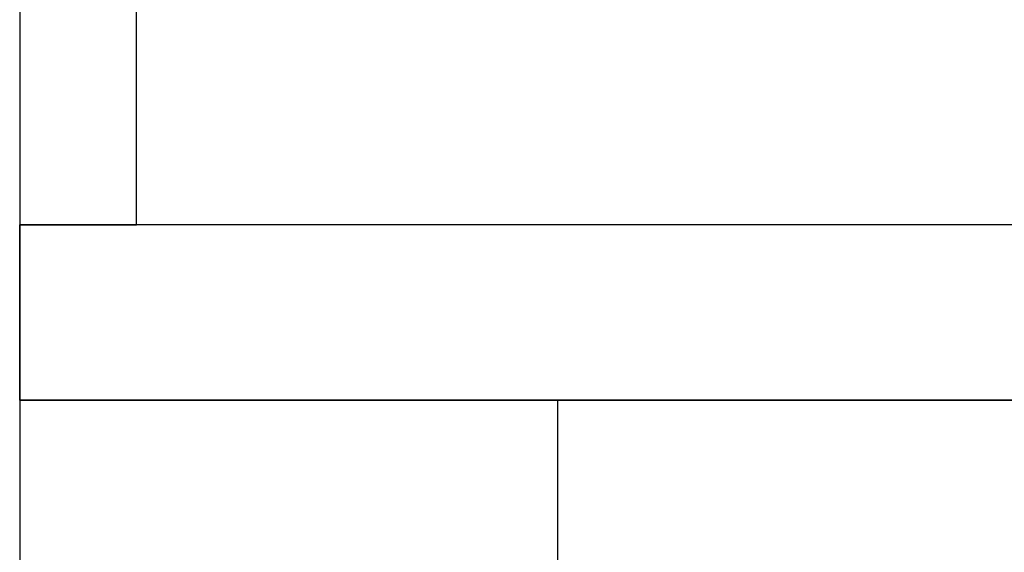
# Model space of a CAD drawing. Header units: metres. Extents: x 391.1 to 427.5, y 12.7 to 28.4.
# Tile 124 of 245: x 410.503 to 411.345, y 18.351 to 18.806. Entities that reach past the tile are written whole.
import ezdxf

# ---------------------------------------------------------------- set-up
doc = ezdxf.new("R2010")
doc.units = ezdxf.units.M
doc.layers.add('A-WALL-____-MCUT', color=7, linetype='Continuous', lineweight=25)
doc.layers.add('A-WALL-____-OTLN', color=7, linetype='Continuous', lineweight=25)

# ---------------------------------------------------------------- blocks, each defined once
blk = doc.blocks.new('Family - Evans P-1-153470-01_ELEC _PS1')
at = {"layer": 'A-WALL-____-MCUT', "color": 253, "true_color": 0xaaaaaa}
for p, q in [((1.17752, 0.1), (0, 0.1)), ((0, 0.1), (0, 0)), ((0, 0), (1.17752, 0))]:
    blk.add_line(p, q, dxfattribs=at)
at = {"layer": 'A-WALL-____-OTLN', "color": 253, "true_color": 0xaaaaaa}
for p, q in [((1.17752, 0.1), (0, 0.1)), ((0, 0.1), (0, 0)), ((0, 0), (1.17752, 0))]:
    blk.add_line(p, q, dxfattribs=at)
at = {"layer": 'A-WALL-____-OTLN', "color": 253, "lineweight": 18, "true_color": 0xaaaaaa}
blk.add_line((0, 0), (2.12875, 0), dxfattribs=at)
blk = doc.blocks.new('Family - Evans P-1-153536-01_ELEC _PS1')
at = {"layer": 'A-WALL-____-MCUT', "color": 253, "true_color": 0xaaaaaa}
for p, q in [((10.2432, 0.15), (6.43244, 0.15)), ((10.2432, 0), (10.2432, 0.15)), ((6.43244, 0), (10.2432, 0))]:
    blk.add_line(p, q, dxfattribs=at)
at = {"layer": 'A-WALL-____-OTLN', "color": 253, "true_color": 0xaaaaaa}
for p, q in [((6.43244, 0.15), (10.2432, 0.15)), ((10.2432, 0.15), (10.2432, 0)), ((6.43244, 0), (10.2432, 0))]:
    blk.add_line(p, q, dxfattribs=at)
at = {"layer": 'A-WALL-____-OTLN', "color": 253, "lineweight": 18, "true_color": 0xaaaaaa}
blk.add_line((0, 0), (10.2432, 0), dxfattribs=at)
blk = doc.blocks.new('Family - Evans P-1-153660-01_ELEC _PS1')
at = {"layer": 'A-WALL-____-MCUT', "color": 253, "true_color": 0xaaaaaa}
for p, q in [((0.27686, 0.46), (0, 0.46)), ((0, 0.46), (0, 0)), ((0.27686, 0), (0.27686, 0.46)), ((0, 0), (0.27686, 0))]:
    blk.add_line(p, q, dxfattribs=at)
at = {"layer": 'A-WALL-____-OTLN', "color": 253, "true_color": 0xaaaaaa}
for p, q in [((0.27686, 0.46), (0, 0.46)), ((0, 0.46), (0, 0)), ((0.27686, 0), (0.27686, 0.46)), ((0, 0), (0.27686, 0))]:
    blk.add_line(p, q, dxfattribs=at)
at = {"layer": 'A-WALL-____-OTLN', "color": 253, "lineweight": 18, "true_color": 0xaaaaaa}
blk.add_line((0, 0), (0.27686, 0), dxfattribs=at)
blk = doc.blocks.new('LONDR55-XX_ZZ-ARQ-CAA-M3D-Londres55_ifc-1-01_ELEC _PS1')
at = {"layer": 'A-WALL-____-OTLN', "color": 253, "lineweight": 18, "true_color": 0xaaaaaa}
for name, p, rotation in [('Family - Evans P-1-153470-01_ELEC _PS1', (410.60319, 18.63074), 90), ('Family - Evans P-1-153536-01_ELEC _PS1', (420.74639, 18.63074), 180), ('Family - Evans P-1-153660-01_ELEC _PS1', (410.96325, 18.20388), 90)]:
    blk.add_blockref(name, p, dxfattribs=dict(at, rotation=rotation))

msp = doc.modelspace()

# ---------------------------------------------------------------- block references
at = {"lineweight": 5}
msp.add_blockref('LONDR55-XX_ZZ-ARQ-CAA-M3D-Londres55_ifc-1-01_ELEC _PS1', (0, 0), dxfattribs=at)

doc.saveas('drawing.dxf')
